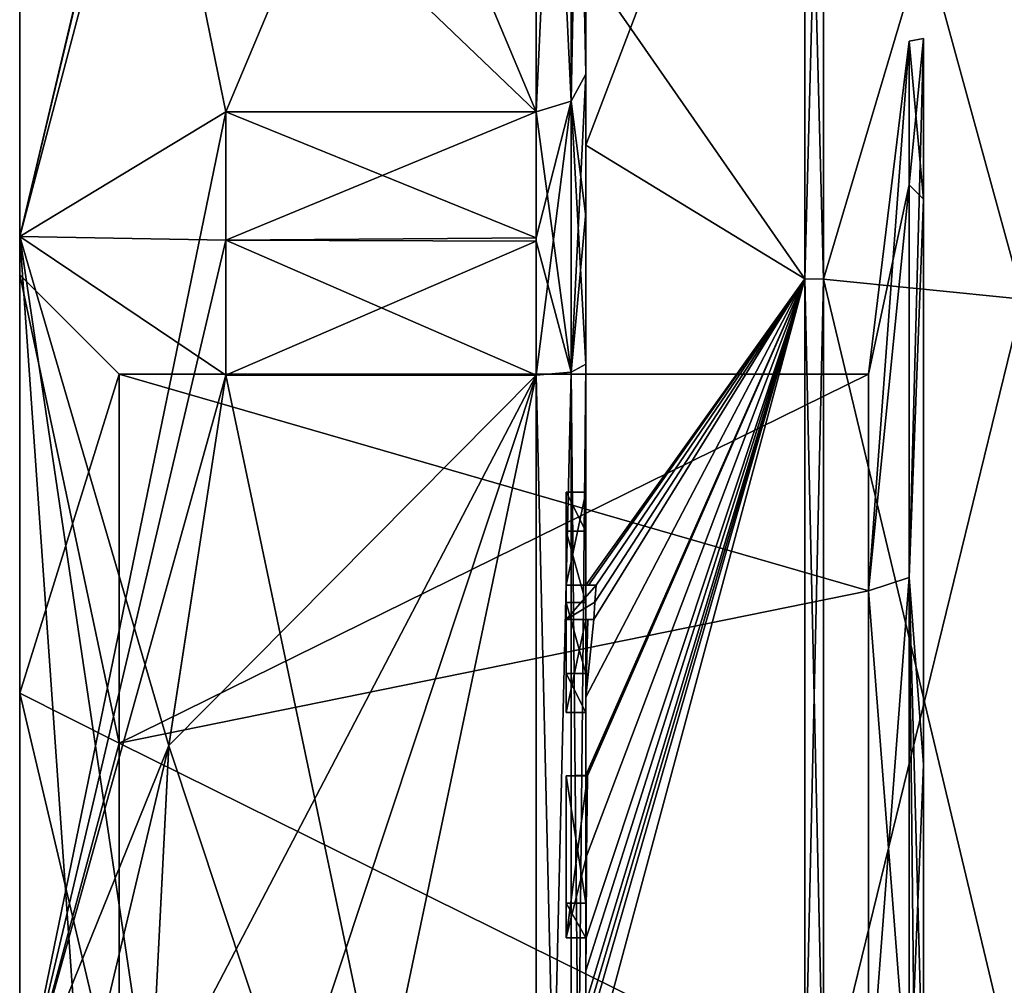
# Model space of a CAD drawing. Extents: x -23 to 700, y -1800 to 0.
# Tile 11 of 196: x -10 to 0, y -1771 to -1761. Entities that reach past the tile are written whole.
import ezdxf

# ---------------------------------------------------------------- set-up
doc = ezdxf.new("R2010")
doc.units = 0
doc.header["$LTSCALE"] = 21.316181
for name, color, linetype in [('1633', 7, 'CONTINUOUS'), ('1634', 7, 'CONTINUOUS'), ('1637', 7, 'CONTINUOUS'), ('1638', 7, 'CONTINUOUS'), ('1639', 7, 'CONTINUOUS'), ('1640', 7, 'CONTINUOUS'), ('1645', 7, 'CONTINUOUS'), ('1646', 7, 'CONTINUOUS'), ('1647', 7, 'CONTINUOUS'), ('1648', 7, 'CONTINUOUS'), ('1649', 7, 'CONTINUOUS'), ('1653', 7, 'CONTINUOUS'), ('1654', 7, 'CONTINUOUS'), ('1656', 7, 'CONTINUOUS'), ('1657', 7, 'CONTINUOUS'), ('1658', 7, 'CONTINUOUS'), ('1659', 7, 'CONTINUOUS'), ('1660', 7, 'CONTINUOUS'), ('1691', 7, 'CONTINUOUS'), ('1697', 7, 'CONTINUOUS'), ('1698', 7, 'CONTINUOUS'), ('1699', 7, 'CONTINUOUS'), ('1700', 7, 'CONTINUOUS'), ('1718', 7, 'CONTINUOUS'), ('1719', 7, 'CONTINUOUS'), ('1720', 7, 'CONTINUOUS'), ('1721', 7, 'CONTINUOUS'), ('1724', 7, 'CONTINUOUS'), ('1759', 7, 'CONTINUOUS'), ('1760', 7, 'CONTINUOUS'), ('1761', 7, 'CONTINUOUS'), ('1762', 7, 'CONTINUOUS'), ('1763', 7, 'CONTINUOUS'), ('1764', 7, 'CONTINUOUS'), ('1765', 7, 'CONTINUOUS'), ('1766', 7, 'CONTINUOUS'), ('1767', 7, 'CONTINUOUS'), ('1768', 7, 'CONTINUOUS'), ('1769', 7, 'CONTINUOUS'), ('1815', 7, 'CONTINUOUS'), ('1816', 7, 'CONTINUOUS'), ('1820', 7, 'CONTINUOUS'), ('1822', 7, 'CONTINUOUS')]:
    doc.layers.add(name, color=color, linetype=linetype)

msp = doc.modelspace()

# ---------------------------------------------------------------- linework, layer by layer
at = {"layer": '1633', "linetype": 'CONTINUOUS'}
for points in [[(-10.1, -1763.55), (-10.1, -1767.7629, 7.3107), (-10.1, -1759.5), (-10.1, -1763.55)], [(-10.1, -1763.1612, -8.8388), (-10.1, -1763.55), (-10.1, -1759.5), (-10.1, -1763.1612, -8.8388)], [(-10.1, -1759.5), (-10.1, -1767.7629, 7.3107), (-10.1, -1763.1612, 8.8388), (-10.1, -1759.5)], [(-10.1, -1767.764, -7.3114), (-10.1, -1763.55), (-10.1, -1763.1612, -8.8388), (-10.1, -1767.764, -7.3114)], [(-10.1, -1772.0007, -8.4499), (-10.1, -1767.764, -7.3114), (-10.1, -1763.1612, -8.8388), (-10.1, -1772.0007, -8.4499)], [(-10.1, -1772.0007, -8.4499), (-10.1, -1763.1612, -8.8388), (-10.1, -1780.8388, -8.8388), (-10.1, -1772.0007, -8.4499)], [(-10.1, -1767.7629, 7.3107), (-10.1, -1771.9993, 8.4499), (-10.1, -1763.1612, 8.8388), (-10.1, -1767.7629, 7.3107)], [(-10.1, -1763.1612, 8.8388), (-10.1, -1771.9993, 8.4499), (-10.1, -1780.8388, 8.8388), (-10.1, -1763.1612, 8.8388)], [(-10.1, -1763.1612, -8.8388), (-10.1, -1772, -12.5), (-10.1, -1780.8388, -8.8388), (-10.1, -1763.1612, -8.8388)], [(-10.1, -1772, 12.5), (-10.1, -1763.1612, 8.8388), (-10.1, -1780.8388, 8.8388), (-10.1, -1772, 12.5)]]:
    msp.add_3dface(points, dxfattribs=at)
at = {"layer": '1634', "linetype": 'CONTINUOUS'}
for points in [[(-8.0232, -1764.5597, -15.95), (-4.9, -1779.4403, -15.95), (-8.5978, -1768.2917, -15.95), (-8.0232, -1764.5597, -15.95)], [(-4.9, -1764.5597, -15.95), (-4.9, -1779.4403, -15.95), (-8.0232, -1764.5597, -15.95), (-4.9, -1764.5597, -15.95)], [(-8.5978, -1768.2917, -15.95), (-4.9, -1779.4403, -15.95), (-8.7857, -1772, -15.95), (-8.5978, -1768.2917, -15.95)]]:
    msp.add_3dface(points, dxfattribs=at)
at = {"layer": '1637', "linetype": 'CONTINUOUS'}
for points in [[(-8.5978, -1775.7083, 15.95), (-4.9, -1764.5597, 15.95), (-8.7857, -1772, 15.95), (-8.5978, -1775.7083, 15.95)], [(-8.7857, -1772, 15.95), (-4.9, -1764.5597, 15.95), (-8.5976, -1768.2903, 15.95), (-8.7857, -1772, 15.95)], [(-8.0232, -1779.4403, 15.95), (-4.9, -1764.5597, 15.95), (-8.5978, -1775.7083, 15.95), (-8.0232, -1779.4403, 15.95)], [(-8.5976, -1768.2903, 15.95), (-4.9, -1764.5597, 15.95), (-8.0232, -1764.5597, 15.95), (-8.5976, -1768.2903, 15.95)], [(-4.9, -1779.4403, 15.95), (-4.9, -1764.5597, 15.95), (-8.0232, -1779.4403, 15.95), (-4.9, -1779.4403, 15.95)]]:
    msp.add_3dface(points, dxfattribs=at)
at = {"layer": '1638', "linetype": 'CONTINUOUS'}
for points in [[(-8.0232, -1761.907, 14.4185), (-4.9, -1754.4668, 1.5315), (-8.7857, -1758.1869, 7.975), (-8.0232, -1761.907, 14.4185)], [(-4.9, -1761.907, 14.4185), (-4.9, -1754.4668, 1.5315), (-8.0232, -1761.907, 14.4185), (-4.9, -1761.907, 14.4185)]]:
    msp.add_3dface(points, dxfattribs=at)
at = {"layer": '1639', "linetype": 'CONTINUOUS'}
for points in [[(-8.0232, -1754.4668, -1.5315), (-4.9, -1761.907, -14.4185), (-8.7857, -1758.1869, -7.975), (-8.0232, -1754.4668, -1.5315)], [(-4.9, -1754.4668, -1.5315), (-4.9, -1761.907, -14.4185), (-8.0232, -1754.4668, -1.5315), (-4.9, -1754.4668, -1.5315)], [(-8.7857, -1758.1869, -7.975), (-4.9, -1761.907, -14.4185), (-8.0232, -1761.907, -14.4185), (-8.7857, -1758.1869, -7.975)]]:
    msp.add_3dface(points, dxfattribs=at)
at = {"layer": '1640', "linetype": 'CONTINUOUS'}
for points in [[(-4.4, -1761.529, 14.7638), (-4.4, -1757.915, 8.6041), (-4.4, -1753.9787, 1.6862), (-4.4, -1761.529, 14.7638)], [(-4.4, -1753.9787, -1.6862), (-4.4, -1755.2106, -9.9179), (-4.4, -1761.529, -14.7638), (-4.4, -1753.9787, -1.6862)], [(-4.4, -1755.2106, -9.9179), (-4.4, -1762.2415, -16.8826), (-4.4, -1761.529, -14.7638), (-4.4, -1755.2106, -9.9179)], [(-4.4, -1758.2106, 9.116), (-4.4, -1757.915, 8.6041), (-4.4, -1761.529, 14.7638), (-4.4, -1758.2106, 9.116)], [(-4.4, -1760.4145, 15.6852), (-4.4, -1758.2106, 9.116), (-4.4, -1761.529, 14.7638), (-4.4, -1760.4145, 15.6852)], [(-4.4, -1766.674, 18.7586), (-4.4, -1760.4145, 15.6852), (-4.4, -1766.674, 18.2158), (-4.4, -1766.674, 18.7586)], [(-4.4, -1766.674, 18.2158), (-4.4, -1760.4145, 15.6852), (-4.4, -1764.4497, 16.45), (-4.4, -1766.674, 18.2158)], [(-4.4, -1764.4497, 16.45), (-4.4, -1760.4145, 15.6852), (-4.4, -1762.9608, 15.6813), (-4.4, -1764.4497, 16.45)], [(-4.4, -1762.9608, 15.6813), (-4.4, -1760.4145, 15.6852), (-4.4, -1761.529, 14.7638), (-4.4, -1762.9608, 15.6813)], [(-4.4, -1761.529, -14.7638), (-4.4, -1762.2415, -16.8826), (-4.4, -1762.9214, -15.6584), (-4.4, -1761.529, -14.7638)], [(-4.4, -1762.2415, -16.8826), (-4.4, -1771.7791, -19.4994), (-4.4, -1764.4497, -16.45), (-4.4, -1762.2415, -16.8826)], [(-4.4, -1762.9214, -15.6584), (-4.4, -1762.2415, -16.8826), (-4.4, -1764.4497, -16.45), (-4.4, -1762.9214, -15.6584)], [(-4.4, -1765.7364, 16.5), (-4.4, -1766.674, 18.2158), (-4.4, -1764.4497, 16.45), (-4.4, -1765.7364, 16.5)], [(-4.4, -1779.5503, 16.45), (-4.4, -1765.7364, 16.5), (-4.4, -1764.4497, 16.45), (-4.4, -1779.5503, 16.45)], [(-4.4, -1770.85, -16.5), (-4.4, -1773.0506, -16.5), (-4.4, -1764.4497, -16.45), (-4.4, -1770.85, -16.5)], [(-4.4, -1764.4497, -16.45), (-4.4, -1773.0506, -16.5), (-4.4, -1779.5503, -16.45), (-4.4, -1764.4497, -16.45)], [(-4.4, -1770.85, -16.7828), (-4.4, -1770.85, -16.5), (-4.4, -1764.4497, -16.45), (-4.4, -1770.85, -16.7828)], [(-4.4, -1771.7791, -19.4994), (-4.4, -1770.85, -16.7828), (-4.4, -1764.4497, -16.45), (-4.4, -1771.7791, -19.4994)], [(-4.4, -1766.1297, 16.5), (-4.4, -1765.7364, 16.5), (-4.4, -1779.5503, 16.45), (-4.4, -1766.1297, 16.5)], [(-4.4, -1766.8483, 17.8501), (-4.4, -1766.1297, 16.5), (-4.4, -1767.5648, 16.5), (-4.4, -1766.8483, 17.8501)], [(-4.4, -1767.5648, 16.5), (-4.4, -1766.1297, 16.5), (-4.4, -1779.5503, 16.45), (-4.4, -1767.5648, 16.5)], [(-4.4, -1767.0206, 18.2158), (-4.4, -1767.9582, 16.5), (-4.4, -1767.0206, 18.8535), (-4.4, -1767.0206, 18.2158)], [(-4.4, -1767.0206, 18.8535), (-4.4, -1767.9582, 16.5), (-4.4, -1767.8037, 19.0431), (-4.4, -1767.0206, 18.8535)], [(-4.4, -1767.9582, 16.5), (-4.4, -1767.5648, 16.5), (-4.4, -1779.5503, 16.45), (-4.4, -1767.9582, 16.5)], [(-4.4, -1767.8037, 19.0431), (-4.4, -1767.9582, 16.5), (-4.4, -1768.5874, 19.1964), (-4.4, -1767.8037, 19.0431)], [(-4.4, -1768.5874, 19.1964), (-4.4, -1767.9582, 16.5), (-4.4, -1769.8781, 16.5), (-4.4, -1768.5874, 19.1964)], [(-4.4, -1769.8781, 16.5), (-4.4, -1767.9582, 16.5), (-4.4, -1779.5503, 16.45), (-4.4, -1769.8781, 16.5)], [(-4.4, -1769.8781, 19.196), (-4.4, -1768.5874, 19.1964), (-4.4, -1769.8781, 16.5), (-4.4, -1769.8781, 19.196)], [(-4.4, -1770.2268, 16.5), (-4.4, -1769.8781, 16.5), (-4.4, -1779.5503, 16.45), (-4.4, -1770.2268, 16.5)], [(-4.4, -1770.2268, 19.4192), (-4.4, -1770.2268, 16.5), (-4.4, -1771.8639, 16.5), (-4.4, -1770.2268, 19.4192)], [(-4.4, -1771.8639, 16.5), (-4.4, -1770.2268, 16.5), (-4.4, -1779.5503, 16.45), (-4.4, -1771.8639, 16.5)], [(-4.4, -1770.5602, 19.4468), (-4.4, -1770.2268, 19.4192), (-4.4, -1771.8639, 16.5), (-4.4, -1770.5602, 19.4468)], [(-4.4, -1770.894, 19.4686), (-4.4, -1770.5602, 19.4468), (-4.4, -1771.8639, 16.5), (-4.4, -1770.894, 19.4686)]]:
    msp.add_3dface(points, dxfattribs=at)
at = {"layer": '1645', "linetype": 'CONTINUOUS'}
for points in [[(-4.4, -1762.2415, -16.8826), (-4.4, -1755.2106, -9.9179), (-2.1949, -1756.456, -15.544), (-4.4, -1762.2415, -16.8826)], [(-2.1949, -1763.5876, -20.3092), (-4.4, -1762.2415, -16.8826), (-2.1949, -1756.456, -15.544), (-2.1949, -1763.5876, -20.3092)], [(-4.4, -1771.7791, -19.4994), (-4.4, -1762.2415, -16.8826), (-2.1949, -1763.5876, -20.3092), (-4.4, -1771.7791, -19.4994)], [(-2.1949, -1772, -21.9825), (-4.4, -1771.7791, -19.4994), (-2.1949, -1763.5876, -20.3092), (-2.1949, -1772, -21.9825)]]:
    msp.add_3dface(points, dxfattribs=at)
at = {"layer": '1646', "linetype": 'CONTINUOUS'}
for points in [[(-2.1949, -1756.456, 15.544), (-4.4, -1760.4145, 15.6852), (-2.1949, -1763.5876, 20.3092), (-2.1949, -1756.456, 15.544)], [(-4.4, -1760.4145, 15.6852), (-4.4, -1766.674, 18.7586), (-2.1949, -1763.5876, 20.3092), (-4.4, -1760.4145, 15.6852)], [(-2.1949, -1763.5876, 20.3092), (-4.4, -1766.674, 18.7586), (-4.3737, -1766.674, 19.1341), (-2.1949, -1763.5876, 20.3092)], [(-4.4, -1767.8037, 19.0431), (-4.4, -1768.5874, 19.1964), (-2.1949, -1763.5876, 20.3092), (-4.4, -1767.8037, 19.0431)], [(-4.4, -1767.8037, 19.0431), (-2.1949, -1763.5876, 20.3092), (-4.3204, -1767.0206, 19.5), (-4.4, -1767.8037, 19.0431)], [(-2.1949, -1763.5876, 20.3092), (-4.4, -1768.5874, 19.1964), (-4.3957, -1768.5939, 19.3494), (-2.1949, -1763.5876, 20.3092)], [(-2.1949, -1763.5876, 20.3092), (-4.4, -1770.5602, 19.4468), (-4.3998, -1770.8838, 19.5), (-2.1949, -1763.5876, 20.3092)], [(-4.4, -1770.5602, 19.4468), (-2.1949, -1763.5876, 20.3092), (-4.3987, -1770.2268, 19.5), (-4.4, -1770.5602, 19.4468)], [(-2.1949, -1772, 21.9825), (-2.1949, -1763.5876, 20.3092), (-4.4, -1771.2495, 19.5), (-2.1949, -1772, 21.9825)], [(-4.4, -1771.2495, 19.5), (-2.1949, -1763.5876, 20.3092), (-4.3999, -1771.0666, 19.5), (-4.4, -1771.2495, 19.5)], [(-4.3999, -1771.0666, 19.5), (-2.1949, -1763.5876, 20.3092), (-4.3998, -1770.8838, 19.5), (-4.3999, -1771.0666, 19.5)], [(-4.3987, -1770.2268, 19.5), (-2.1949, -1763.5876, 20.3092), (-4.3941, -1769.4044, 19.5), (-4.3987, -1770.2268, 19.5)], [(-4.3825, -1768.5939, 19.5), (-2.1949, -1763.5876, 20.3092), (-4.3957, -1768.5939, 19.3494), (-4.3825, -1768.5939, 19.5)], [(-4.3941, -1769.4044, 19.5), (-2.1949, -1763.5876, 20.3092), (-4.3825, -1768.5939, 19.5), (-4.3941, -1769.4044, 19.5)], [(-4.2958, -1766.674, 19.5), (-2.1949, -1763.5876, 20.3092), (-4.3737, -1766.674, 19.1341), (-4.2958, -1766.674, 19.5)], [(-4.3204, -1767.0206, 19.5), (-2.1949, -1763.5876, 20.3092), (-4.3087, -1766.8463, 19.5), (-4.3204, -1767.0206, 19.5)], [(-4.3087, -1766.8463, 19.5), (-2.1949, -1763.5876, 20.3092), (-4.2958, -1766.674, 19.5), (-4.3087, -1766.8463, 19.5)], [(-4.4, -1767.0206, 18.8535), (-4.4, -1767.8037, 19.0431), (-4.38, -1767.0206, 19.18), (-4.4, -1767.0206, 18.8535)], [(-4.38, -1767.0206, 19.18), (-4.4, -1767.8037, 19.0431), (-4.3204, -1767.0206, 19.5), (-4.38, -1767.0206, 19.18)], [(-4.4, -1770.2268, 19.4192), (-4.4, -1770.5602, 19.4468), (-4.3997, -1770.2268, 19.4596), (-4.4, -1770.2268, 19.4192)], [(-4.3997, -1770.2268, 19.4596), (-4.4, -1770.5602, 19.4468), (-4.3987, -1770.2268, 19.5), (-4.3997, -1770.2268, 19.4596)], [(-4.4, -1770.5602, 19.4468), (-4.4, -1770.894, 19.4686), (-4.3999, -1770.8889, 19.4843), (-4.4, -1770.5602, 19.4468)], [(-4.3998, -1770.8838, 19.5), (-4.4, -1770.5602, 19.4468), (-4.3999, -1770.8889, 19.4843), (-4.3998, -1770.8838, 19.5)]]:
    msp.add_3dface(points, dxfattribs=at)
at = {"layer": '1647', "linetype": 'CONTINUOUS'}
for points in [[(-2.0094, -1763.5925, 20.2974), (0, -1756.8374, 15.1637), (-2.0094, -1756.465, 15.535), (-2.0094, -1763.5925, 20.2974)], [(0, -1763.7942, 19.8117), (0, -1756.8374, 15.1637), (-2.0094, -1763.5925, 20.2974), (0, -1763.7942, 19.8117)], [(-2.0094, -1772, 21.9698), (0, -1763.7942, 19.8117), (-2.0094, -1763.5925, 20.2974), (-2.0094, -1772, 21.9698)], [(0, -1772, 21.4438), (0, -1763.7942, 19.8117), (-2.0094, -1772, 21.9698), (0, -1772, 21.4438)]]:
    msp.add_3dface(points, dxfattribs=at)
at = {"layer": '1648', "linetype": 'CONTINUOUS'}
for points in [[(0, -1756.8374, -15.1637), (0, -1763.7942, -19.8117), (-2.0094, -1756.465, -15.535), (0, -1756.8374, -15.1637)], [(-2.0094, -1756.465, -15.535), (0, -1763.7942, -19.8117), (-2.0094, -1763.5925, -20.2974), (-2.0094, -1756.465, -15.535)], [(0, -1763.7942, -19.8117), (0, -1772, -21.4438), (-2.0094, -1763.5925, -20.2974), (0, -1763.7942, -19.8117)], [(-2.0094, -1763.5925, -20.2974), (0, -1772, -21.4438), (-2.0094, -1772, -21.9698), (-2.0094, -1763.5925, -20.2974)]]:
    msp.add_3dface(points, dxfattribs=at)
at = {"layer": '1649', "linetype": 'CONTINUOUS'}
for points in [[(-1.5562, -1764.55), (-1.5562, -1766.7321, -5.2679), (-1.1443, -1761.1953, 0), (-1.5562, -1764.55)], [(-1.1443, -1762.6429, 5.4023), (-1.5562, -1764.55), (-1.1443, -1761.1953, 0), (-1.1443, -1762.6429, 5.4023)], [(-1.1443, -1761.1953, 0), (-1.5562, -1766.7321, -5.2679), (-1.1443, -1762.6429, -5.4023), (-1.1443, -1761.1953, 0)], [(-1.5562, -1766.7321, 5.2679), (-1.5562, -1764.55), (-1.1443, -1762.6429, 5.4023), (-1.5562, -1766.7321, 5.2679)], [(-1.1443, -1762.6429, -5.4023), (-1.5562, -1766.7321, -5.2679), (-1.1443, -1766.5977, -9.3571), (-1.1443, -1762.6429, -5.4023)], [(-1.1443, -1766.5977, 9.3571), (-1.5562, -1766.7321, 5.2679), (-1.1443, -1762.6429, 5.4023), (-1.1443, -1766.5977, 9.3571)], [(-1.5562, -1766.7321, -5.2679), (-1.5562, -1772, -7.45), (-1.1443, -1766.5977, -9.3571), (-1.5562, -1766.7321, -5.2679)], [(-1.5562, -1772, -7.45), (-1.1443, -1772, -10.8047), (-1.1443, -1766.5977, -9.3571), (-1.5562, -1772, -7.45)], [(-1.1443, -1772, 10.8047), (-1.5562, -1766.7321, 5.2679), (-1.1443, -1766.5977, 9.3571), (-1.1443, -1772, 10.8047)], [(-1.5562, -1772, 7.45), (-1.5562, -1766.7321, 5.2679), (-1.1443, -1772, 10.8047), (-1.5562, -1772, 7.45)]]:
    msp.add_3dface(points, dxfattribs=at)
at = {"layer": '1653', "linetype": 'CONTINUOUS'}
for points in [[(-2.1949, -1763.5876, -20.3092), (-2.1949, -1756.456, -15.544), (-2.0094, -1763.5925, -20.2974), (-2.1949, -1763.5876, -20.3092)], [(-2.1949, -1756.456, -15.544), (-2.0094, -1756.465, -15.535), (-2.0094, -1763.5925, -20.2974), (-2.1949, -1756.456, -15.544)], [(-2.1949, -1772, -21.9825), (-2.1949, -1763.5876, -20.3092), (-2.0094, -1772, -21.9698), (-2.1949, -1772, -21.9825)], [(-2.1949, -1763.5876, -20.3092), (-2.0094, -1763.5925, -20.2974), (-2.0094, -1772, -21.9698), (-2.1949, -1763.5876, -20.3092)]]:
    msp.add_3dface(points, dxfattribs=at)
at = {"layer": '1654', "linetype": 'CONTINUOUS'}
for points in [[(-2.1949, -1756.456, 15.544), (-2.1949, -1763.5876, 20.3092), (-2.0094, -1756.465, 15.535), (-2.1949, -1756.456, 15.544)], [(-2.1949, -1763.5876, 20.3092), (-2.0094, -1763.5925, 20.2974), (-2.0094, -1756.465, 15.535), (-2.1949, -1763.5876, 20.3092)], [(-2.1949, -1763.5876, 20.3092), (-2.1949, -1772, 21.9825), (-2.0094, -1763.5925, 20.2974), (-2.1949, -1763.5876, 20.3092)], [(-2.1949, -1772, 21.9825), (-2.0094, -1772, 21.9698), (-2.0094, -1763.5925, 20.2974), (-2.1949, -1772, 21.9825)]]:
    msp.add_3dface(points, dxfattribs=at)
at = {"layer": '1656', "linetype": 'CONTINUOUS'}
for points in [[(-10.1, -1759.5), (-10.1, -1763.1612, 8.8388), (-8.0232, -1754.4), (-10.1, -1759.5)], [(-10.1, -1763.1612, 8.8388), (-8.0232, -1754.4668, 1.5315), (-8.0232, -1754.4), (-10.1, -1763.1612, 8.8388)], [(-10.1, -1763.1612, 8.8388), (-8.7857, -1758.1869, 7.975), (-8.0232, -1754.4668, 1.5315), (-10.1, -1763.1612, 8.8388)], [(-10.1, -1763.1612, -8.8388), (-10.1, -1759.5), (-8.7857, -1758.1869, -7.975), (-10.1, -1763.1612, -8.8388)], [(-10.1, -1763.1612, -8.8388), (-8.7857, -1758.1869, -7.975), (-8.0232, -1761.907, -14.4185), (-10.1, -1763.1612, -8.8388)], [(-10.1, -1763.1612, 8.8388), (-8.0232, -1761.907, 14.4185), (-8.7857, -1758.1869, 7.975), (-10.1, -1763.1612, 8.8388)], [(-10.1, -1763.1612, -8.8388), (-8.0232, -1761.907, -14.4185), (-8.0232, -1763.2, -15.242), (-10.1, -1763.1612, -8.8388)], [(-10.1, -1763.1612, 8.8388), (-10.1, -1772, 12.5), (-8.0232, -1761.907, 14.4185), (-10.1, -1763.1612, 8.8388)], [(-8.0232, -1761.907, 14.4185), (-10.1, -1772, 12.5), (-8.0232, -1763.2, 15.242), (-8.0232, -1761.907, 14.4185)], [(-10.1, -1772, -12.5), (-10.1, -1763.1612, -8.8388), (-9.4827, -1772, -14.2402), (-10.1, -1772, -12.5)], [(-10.1, -1763.1612, -8.8388), (-8.0232, -1764.5597, -15.95), (-8.5978, -1768.2917, -15.95), (-10.1, -1763.1612, -8.8388)], [(-8.0232, -1764.5597, -15.95), (-10.1, -1763.1612, -8.8388), (-8.0232, -1763.2, -15.242), (-8.0232, -1764.5597, -15.95)], [(-10.1, -1763.1612, -8.8388), (-8.5978, -1768.2917, -15.95), (-8.7857, -1772, -15.95), (-10.1, -1763.1612, -8.8388)], [(-10.1, -1763.1612, -8.8388), (-8.7857, -1772, -15.95), (-9.4827, -1772, -14.2402), (-10.1, -1763.1612, -8.8388)], [(-10.1, -1772, 12.5), (-8.0232, -1764.5597, 15.95), (-8.0232, -1763.2, 15.242), (-10.1, -1772, 12.5)], [(-10.1, -1772, 12.5), (-8.5976, -1768.2903, 15.95), (-8.0232, -1764.5597, 15.95), (-10.1, -1772, 12.5)], [(-8.5976, -1768.2903, 15.95), (-10.1, -1772, 12.5), (-9.4827, -1772, 14.2402), (-8.5976, -1768.2903, 15.95)], [(-8.7857, -1772, 15.95), (-8.5976, -1768.2903, 15.95), (-9.4827, -1772, 14.2402), (-8.7857, -1772, 15.95)]]:
    msp.add_3dface(points, dxfattribs=at)
at = {"layer": '1657', "linetype": 'CONTINUOUS'}
for points in [[(-9.1, -1764.55), (-9.1, -1768.2663, -6.4468), (-1.5562, -1764.55), (-9.1, -1764.55)], [(-1.5562, -1764.55), (-9.1, -1768.2663, -6.4468), (-1.5562, -1766.7321, -5.2679), (-1.5562, -1764.55)], [(-9.1, -1768.2663, -6.4468), (-1.5562, -1772, -7.45), (-1.5562, -1766.7321, -5.2679), (-9.1, -1768.2663, -6.4468)], [(-9.1, -1772.0008, -7.45), (-1.5562, -1772, -7.45), (-9.1, -1768.2663, -6.4468), (-9.1, -1772.0008, -7.45)]]:
    msp.add_3dface(points, dxfattribs=at)
at = {"layer": '1658', "linetype": 'CONTINUOUS'}
for points in [[(-9.1, -1764.55), (-1.5562, -1764.55), (-1.5562, -1766.7321, 5.2679), (-9.1, -1764.55)], [(-9.1, -1768.2648, 6.446), (-9.1, -1764.55), (-1.5562, -1766.7321, 5.2679), (-9.1, -1768.2648, 6.446)], [(-1.5562, -1772, 7.45), (-9.1, -1768.2648, 6.446), (-1.5562, -1766.7321, 5.2679), (-1.5562, -1772, 7.45)], [(-9.1, -1771.9992, 7.45), (-9.1, -1768.2648, 6.446), (-1.5562, -1772, 7.45), (-9.1, -1771.9992, 7.45)]]:
    msp.add_3dface(points, dxfattribs=at)
at = {"layer": '1659', "linetype": 'CONTINUOUS'}
for points in [[(-10.1, -1763.55), (-10.1, -1767.764, -7.3114), (-9.1, -1764.55), (-10.1, -1763.55)], [(-10.1, -1767.764, -7.3114), (-9.1, -1768.2663, -6.4468), (-9.1, -1764.55), (-10.1, -1767.764, -7.3114)], [(-10.1, -1767.764, -7.3114), (-10.1, -1772.0007, -8.4499), (-9.1, -1768.2663, -6.4468), (-10.1, -1767.764, -7.3114)], [(-10.1, -1772.0007, -8.4499), (-9.1, -1772.0008, -7.45), (-9.1, -1768.2663, -6.4468), (-10.1, -1772.0007, -8.4499)]]:
    msp.add_3dface(points, dxfattribs=at)
at = {"layer": '1660', "linetype": 'CONTINUOUS'}
for points in [[(-10.1, -1767.7629, 7.3107), (-10.1, -1763.55), (-9.1, -1768.2648, 6.446), (-10.1, -1767.7629, 7.3107)], [(-10.1, -1763.55), (-9.1, -1764.55), (-9.1, -1768.2648, 6.446), (-10.1, -1763.55)], [(-10.1, -1771.9993, 8.4499), (-10.1, -1767.7629, 7.3107), (-9.1, -1771.9992, 7.45), (-10.1, -1771.9993, 8.4499)], [(-10.1, -1767.7629, 7.3107), (-9.1, -1768.2648, 6.446), (-9.1, -1771.9992, 7.45), (-10.1, -1767.7629, 7.3107)]]:
    msp.add_3dface(points, dxfattribs=at)
at = {"layer": '1691', "linetype": 'CONTINUOUS'}
for points in [[(-4.6, -1765.7364, 16.5), (-4.6, -1766.1297, 16.5), (-4.6, -1766.674, 18.2158), (-4.6, -1765.7364, 16.5)], [(-4.6, -1766.674, 18.2158), (-4.6, -1766.1297, 16.5), (-4.6, -1766.8483, 17.8501), (-4.6, -1766.674, 18.2158)], [(-4.6, -1766.674, 19.5), (-4.6, -1766.674, 18.2158), (-4.6, -1766.8483, 17.8501), (-4.6, -1766.674, 19.5)], [(-4.6, -1767.0206, 19.5), (-4.6, -1766.674, 19.5), (-4.6, -1767.0206, 18.2158), (-4.6, -1767.0206, 19.5)], [(-4.6, -1767.0206, 18.2158), (-4.6, -1766.674, 19.5), (-4.6, -1766.8483, 17.8501), (-4.6, -1767.0206, 18.2158)], [(-4.6, -1767.5648, 16.5), (-4.6, -1767.0206, 18.2158), (-4.6, -1766.8483, 17.8501), (-4.6, -1767.5648, 16.5)], [(-4.6, -1767.9582, 16.5), (-4.6, -1767.0206, 18.2158), (-4.6, -1767.5648, 16.5), (-4.6, -1767.9582, 16.5)], [(-4.6, -1768.5939, 19.5), (-4.6, -1768.5939, 19.196), (-4.6, -1769.8781, 19.196), (-4.6, -1768.5939, 19.5)], [(-4.6, -1770.2268, 19.5), (-4.6, -1768.5939, 19.5), (-4.6, -1769.8781, 19.196), (-4.6, -1770.2268, 19.5)], [(-4.6, -1770.2268, 16.5), (-4.6, -1770.2268, 19.5), (-4.6, -1769.8781, 19.196), (-4.6, -1770.2268, 16.5)], [(-4.6, -1769.8781, 16.5), (-4.6, -1770.2268, 16.5), (-4.6, -1769.8781, 19.196), (-4.6, -1769.8781, 16.5)]]:
    msp.add_3dface(points, dxfattribs=at)
at = {"layer": '1697', "linetype": 'CONTINUOUS'}
for points in [[(-4.4, -1768.5874, 19.1964), (-4.4, -1769.8781, 19.196), (-4.6, -1768.5939, 19.196), (-4.4, -1768.5874, 19.1964)], [(-4.6, -1768.5939, 19.196), (-4.4, -1769.8781, 19.196), (-4.6, -1769.8781, 19.196), (-4.6, -1768.5939, 19.196)]]:
    msp.add_3dface(points, dxfattribs=at)
at = {"layer": '1698', "linetype": 'CONTINUOUS'}
for points in [[(-4.3957, -1768.5939, 19.3494), (-4.4, -1768.5874, 19.1964), (-4.6, -1768.5939, 19.5), (-4.3957, -1768.5939, 19.3494)], [(-4.4, -1768.5874, 19.1964), (-4.6, -1768.5939, 19.196), (-4.6, -1768.5939, 19.5), (-4.4, -1768.5874, 19.1964)], [(-4.3825, -1768.5939, 19.5), (-4.3957, -1768.5939, 19.3494), (-4.6, -1768.5939, 19.5), (-4.3825, -1768.5939, 19.5)]]:
    msp.add_3dface(points, dxfattribs=at)
at = {"layer": '1699', "linetype": 'CONTINUOUS'}
for points in [[(-4.4, -1766.1297, 16.5), (-4.4, -1766.8483, 17.8501), (-4.6, -1766.1297, 16.5), (-4.4, -1766.1297, 16.5)], [(-4.6, -1766.1297, 16.5), (-4.4, -1766.8483, 17.8501), (-4.6, -1766.8483, 17.8501), (-4.6, -1766.1297, 16.5)]]:
    msp.add_3dface(points, dxfattribs=at)
at = {"layer": '1700', "linetype": 'CONTINUOUS'}
for points in [[(-4.4, -1765.7364, 16.5), (-4.4, -1766.1297, 16.5), (-4.6, -1765.7364, 16.5), (-4.4, -1765.7364, 16.5)], [(-4.4, -1766.1297, 16.5), (-4.6, -1766.1297, 16.5), (-4.6, -1765.7364, 16.5), (-4.4, -1766.1297, 16.5)]]:
    msp.add_3dface(points, dxfattribs=at)
at = {"layer": '1718', "linetype": 'CONTINUOUS'}
for points in [[(-4.549, -1764.5279, 16.094), (-4.9, -1764.5597, 15.95), (-4.549, -1779.4721, 16.094), (-4.549, -1764.5279, 16.094)], [(-4.4, -1779.5503, 16.45), (-4.4, -1764.4497, 16.45), (-4.549, -1764.5279, 16.094), (-4.4, -1779.5503, 16.45)], [(-4.4, -1779.5503, 16.45), (-4.549, -1764.5279, 16.094), (-4.549, -1779.4721, 16.094), (-4.4, -1779.5503, 16.45)], [(-4.9, -1764.5597, 15.95), (-4.9, -1779.4403, 15.95), (-4.549, -1779.4721, 16.094), (-4.9, -1764.5597, 15.95)]]:
    msp.add_3dface(points, dxfattribs=at)
at = {"layer": '1719', "linetype": 'CONTINUOUS'}
for points in [[(-4.4, -1761.529, 14.7638), (-4.4, -1753.9787, 1.6862), (-4.549, -1754.3262, 1.5759), (-4.4, -1761.529, 14.7638)], [(-4.549, -1754.3262, 1.5759), (-4.9, -1754.4668, 1.5315), (-4.549, -1761.7983, 14.518), (-4.549, -1754.3262, 1.5759)], [(-4.4, -1761.529, 14.7638), (-4.549, -1754.3262, 1.5759), (-4.549, -1761.7983, 14.518), (-4.4, -1761.529, 14.7638)], [(-4.9, -1754.4668, 1.5315), (-4.9, -1761.907, 14.4185), (-4.549, -1761.7983, 14.518), (-4.9, -1754.4668, 1.5315)]]:
    msp.add_3dface(points, dxfattribs=at)
at = {"layer": '1720', "linetype": 'CONTINUOUS'}
for points in [[(-4.4, -1753.9787, -1.6862), (-4.4, -1761.529, -14.7638), (-4.549, -1761.7983, -14.518), (-4.4, -1753.9787, -1.6862)], [(-4.4, -1753.9787, -1.6862), (-4.549, -1761.7983, -14.518), (-4.549, -1754.3262, -1.5759), (-4.4, -1753.9787, -1.6862)], [(-4.9, -1761.907, -14.4185), (-4.9, -1754.4668, -1.5315), (-4.549, -1754.3262, -1.5759), (-4.9, -1761.907, -14.4185)], [(-4.549, -1761.7983, -14.518), (-4.9, -1761.907, -14.4185), (-4.549, -1754.3262, -1.5759), (-4.549, -1761.7983, -14.518)]]:
    msp.add_3dface(points, dxfattribs=at)
at = {"layer": '1721', "linetype": 'CONTINUOUS'}
for points in [[(-4.9, -1779.4403, -15.95), (-4.9, -1764.5597, -15.95), (-4.549, -1764.5279, -16.094), (-4.9, -1779.4403, -15.95)], [(-4.549, -1779.4721, -16.094), (-4.9, -1779.4403, -15.95), (-4.549, -1764.5279, -16.094), (-4.549, -1779.4721, -16.094)], [(-4.4, -1764.4497, -16.45), (-4.4, -1779.5503, -16.45), (-4.549, -1779.4721, -16.094), (-4.4, -1764.4497, -16.45)], [(-4.4, -1764.4497, -16.45), (-4.549, -1779.4721, -16.094), (-4.549, -1764.5279, -16.094), (-4.4, -1764.4497, -16.45)]]:
    msp.add_3dface(points, dxfattribs=at)
at = {"layer": '1724', "linetype": 'CONTINUOUS'}
for points in [[(-1.1443, -1761.1953, 0), (-1.1443, -1762.6429, -5.4023), (-1, -1761.1699, -3.5193), (-1.1443, -1761.1953, 0)], [(-1, -1762.7868, 6.6928), (-1.1443, -1761.1953, 0), (-1, -1761.1699, -3.5193), (-1, -1762.7868, 6.6928)], [(-1.1443, -1762.6429, -5.4023), (-1.1443, -1766.5977, -9.3571), (-1, -1761.1699, -3.5193), (-1.1443, -1762.6429, -5.4023)], [(-1, -1761.1699, -3.5193), (-1.1443, -1766.5977, -9.3571), (-1, -1768.4807, -10.8301), (-1, -1761.1699, -3.5193)], [(-1.1443, -1762.6429, 5.4023), (-1.1443, -1761.1953, 0), (-1, -1762.7868, 6.6928), (-1.1443, -1762.6429, 5.4023)], [(-1.1443, -1766.5977, 9.3571), (-1.1443, -1762.6429, 5.4023), (-1, -1762.7868, 6.6928), (-1.1443, -1766.5977, 9.3571)], [(-1, -1772, 11.3877), (-1.1443, -1766.5977, 9.3571), (-1, -1762.7868, 6.6928), (-1, -1772, 11.3877)], [(-1.1443, -1766.5977, -9.3571), (-1.1443, -1772, -10.8047), (-1, -1768.4807, -10.8301), (-1.1443, -1766.5977, -9.3571)], [(-1.1443, -1772, 10.8047), (-1.1443, -1766.5977, 9.3571), (-1.0897, -1772, 11.1005), (-1.1443, -1772, 10.8047)], [(-1.1443, -1766.5977, 9.3571), (-1, -1772, 11.3877), (-1.0897, -1772, 11.1005), (-1.1443, -1766.5977, 9.3571)], [(-1, -1768.4807, -10.8301), (-1.1443, -1772, -10.8047), (-1, -1778.6928, -9.2132), (-1, -1768.4807, -10.8301)]]:
    msp.add_3dface(points, dxfattribs=at)
at = {"layer": '1759', "linetype": 'CONTINUOUS'}
for points in [[(-4.4, -1769.8781, 19.196), (-4.4, -1769.8781, 16.5), (-4.6, -1769.8781, 19.196), (-4.4, -1769.8781, 19.196)], [(-4.4, -1769.8781, 16.5), (-4.6, -1769.8781, 16.5), (-4.6, -1769.8781, 19.196), (-4.4, -1769.8781, 16.5)]]:
    msp.add_3dface(points, dxfattribs=at)
at = {"layer": '1760', "linetype": 'CONTINUOUS'}
for points in [[(-4.4, -1769.8781, 16.5), (-4.4, -1770.2268, 16.5), (-4.6, -1769.8781, 16.5), (-4.4, -1769.8781, 16.5)], [(-4.4, -1770.2268, 16.5), (-4.6, -1770.2268, 16.5), (-4.6, -1769.8781, 16.5), (-4.4, -1770.2268, 16.5)]]:
    msp.add_3dface(points, dxfattribs=at)
at = {"layer": '1761', "linetype": 'CONTINUOUS'}
for points in [[(-4.4, -1770.2268, 16.5), (-4.4, -1770.2268, 19.4192), (-4.6, -1770.2268, 16.5), (-4.4, -1770.2268, 16.5)], [(-4.4, -1770.2268, 19.4192), (-4.3997, -1770.2268, 19.4596), (-4.6, -1770.2268, 16.5), (-4.4, -1770.2268, 19.4192)], [(-4.3997, -1770.2268, 19.4596), (-4.3987, -1770.2268, 19.5), (-4.6, -1770.2268, 16.5), (-4.3997, -1770.2268, 19.4596)], [(-4.3987, -1770.2268, 19.5), (-4.6, -1770.2268, 19.5), (-4.6, -1770.2268, 16.5), (-4.3987, -1770.2268, 19.5)]]:
    msp.add_3dface(points, dxfattribs=at)
at = {"layer": '1762', "linetype": 'CONTINUOUS'}
for points in [[(-4.3941, -1769.4044, 19.5), (-4.3825, -1768.5939, 19.5), (-4.6, -1770.2268, 19.5), (-4.3941, -1769.4044, 19.5)], [(-4.3825, -1768.5939, 19.5), (-4.6, -1768.5939, 19.5), (-4.6, -1770.2268, 19.5), (-4.3825, -1768.5939, 19.5)], [(-4.3987, -1770.2268, 19.5), (-4.3941, -1769.4044, 19.5), (-4.6, -1770.2268, 19.5), (-4.3987, -1770.2268, 19.5)]]:
    msp.add_3dface(points, dxfattribs=at)
at = {"layer": '1763', "linetype": 'CONTINUOUS'}
for points in [[(-4.4, -1766.8483, 17.8501), (-4.4, -1767.5648, 16.5), (-4.6, -1766.8483, 17.8501), (-4.4, -1766.8483, 17.8501)], [(-4.4, -1767.5648, 16.5), (-4.6, -1767.5648, 16.5), (-4.6, -1766.8483, 17.8501), (-4.4, -1767.5648, 16.5)]]:
    msp.add_3dface(points, dxfattribs=at)
at = {"layer": '1764', "linetype": 'CONTINUOUS'}
for points in [[(-4.4, -1767.5648, 16.5), (-4.4, -1767.9582, 16.5), (-4.6, -1767.5648, 16.5), (-4.4, -1767.5648, 16.5)], [(-4.4, -1767.9582, 16.5), (-4.6, -1767.9582, 16.5), (-4.6, -1767.5648, 16.5), (-4.4, -1767.9582, 16.5)]]:
    msp.add_3dface(points, dxfattribs=at)
at = {"layer": '1765', "linetype": 'CONTINUOUS'}
for points in [[(-4.4, -1767.9582, 16.5), (-4.4, -1767.0206, 18.2158), (-4.6, -1767.9582, 16.5), (-4.4, -1767.9582, 16.5)], [(-4.4, -1767.0206, 18.2158), (-4.6, -1767.0206, 18.2158), (-4.6, -1767.9582, 16.5), (-4.4, -1767.0206, 18.2158)]]:
    msp.add_3dface(points, dxfattribs=at)
at = {"layer": '1766', "linetype": 'CONTINUOUS'}
for points in [[(-4.4, -1767.0206, 18.2158), (-4.4, -1767.0206, 18.8535), (-4.6, -1767.0206, 18.2158), (-4.4, -1767.0206, 18.2158)], [(-4.4, -1767.0206, 18.8535), (-4.38, -1767.0206, 19.18), (-4.6, -1767.0206, 18.2158), (-4.4, -1767.0206, 18.8535)], [(-4.38, -1767.0206, 19.18), (-4.3204, -1767.0206, 19.5), (-4.6, -1767.0206, 18.2158), (-4.38, -1767.0206, 19.18)], [(-4.3204, -1767.0206, 19.5), (-4.6, -1767.0206, 19.5), (-4.6, -1767.0206, 18.2158), (-4.3204, -1767.0206, 19.5)]]:
    msp.add_3dface(points, dxfattribs=at)
at = {"layer": '1767', "linetype": 'CONTINUOUS'}
for points in [[(-4.3087, -1766.8463, 19.5), (-4.2958, -1766.674, 19.5), (-4.6, -1767.0206, 19.5), (-4.3087, -1766.8463, 19.5)], [(-4.2958, -1766.674, 19.5), (-4.6, -1766.674, 19.5), (-4.6, -1767.0206, 19.5), (-4.2958, -1766.674, 19.5)], [(-4.3204, -1767.0206, 19.5), (-4.3087, -1766.8463, 19.5), (-4.6, -1767.0206, 19.5), (-4.3204, -1767.0206, 19.5)]]:
    msp.add_3dface(points, dxfattribs=at)
at = {"layer": '1768', "linetype": 'CONTINUOUS'}
for points in [[(-4.4, -1766.674, 18.7586), (-4.4, -1766.674, 18.2158), (-4.6, -1766.674, 19.5), (-4.4, -1766.674, 18.7586)], [(-4.3737, -1766.674, 19.1341), (-4.4, -1766.674, 18.7586), (-4.6, -1766.674, 19.5), (-4.3737, -1766.674, 19.1341)], [(-4.4, -1766.674, 18.2158), (-4.6, -1766.674, 18.2158), (-4.6, -1766.674, 19.5), (-4.4, -1766.674, 18.2158)], [(-4.2958, -1766.674, 19.5), (-4.3737, -1766.674, 19.1341), (-4.6, -1766.674, 19.5), (-4.2958, -1766.674, 19.5)]]:
    msp.add_3dface(points, dxfattribs=at)
at = {"layer": '1769', "linetype": 'CONTINUOUS'}
for points in [[(-4.4, -1766.674, 18.2158), (-4.4, -1765.7364, 16.5), (-4.6, -1766.674, 18.2158), (-4.4, -1766.674, 18.2158)], [(-4.4, -1765.7364, 16.5), (-4.6, -1765.7364, 16.5), (-4.6, -1766.674, 18.2158), (-4.4, -1765.7364, 16.5)]]:
    msp.add_3dface(points, dxfattribs=at)
at = {"layer": '1815', "linetype": 'CONTINUOUS'}
for points in [[(-4.9, -1761.907, 14.4185), (-8.0232, -1761.907, 14.4185), (-8.0232, -1763.2, 15.242), (-4.9, -1761.907, 14.4185)], [(-4.9, -1761.907, 14.4185), (-8.0232, -1763.2, 15.242), (-4.9, -1763.2095, 15.2475), (-4.9, -1761.907, 14.4185)], [(-8.0232, -1761.907, -14.4185), (-4.9, -1761.907, -14.4185), (-4.9, -1763.1768, -15.2286), (-8.0232, -1761.907, -14.4185)], [(-8.0232, -1763.2, -15.242), (-8.0232, -1761.907, -14.4185), (-4.9, -1763.1768, -15.2286), (-8.0232, -1763.2, -15.242)], [(-4.9, -1764.5597, -15.95), (-8.0232, -1763.2, -15.242), (-4.9, -1763.1768, -15.2286), (-4.9, -1764.5597, -15.95)], [(-4.9, -1764.5597, -15.95), (-8.0232, -1764.5597, -15.95), (-8.0232, -1763.2, -15.242), (-4.9, -1764.5597, -15.95)], [(-8.0232, -1763.2, 15.242), (-8.0232, -1764.5597, 15.95), (-4.9, -1763.2095, 15.2475), (-8.0232, -1763.2, 15.242)], [(-8.0232, -1764.5597, 15.95), (-4.9, -1764.5597, 15.95), (-4.9, -1763.2095, 15.2475), (-8.0232, -1764.5597, 15.95)]]:
    msp.add_3dface(points, dxfattribs=at)
at = {"layer": '1816', "linetype": 'CONTINUOUS'}
for points in [[(-4.4, -1761.529, -14.7638), (-4.4, -1762.9214, -15.6584), (-4.549, -1764.5279, -16.094), (-4.4, -1761.529, -14.7638)], [(-4.549, -1761.7983, -14.518), (-4.4, -1761.529, -14.7638), (-4.549, -1764.5279, -16.094), (-4.549, -1761.7983, -14.518)], [(-4.9, -1764.5597, -15.95), (-4.9, -1763.1768, -15.2286), (-4.549, -1761.7983, -14.518), (-4.9, -1764.5597, -15.95)], [(-4.9, -1764.5597, -15.95), (-4.549, -1761.7983, -14.518), (-4.549, -1764.5279, -16.094), (-4.9, -1764.5597, -15.95)], [(-4.9, -1763.1768, -15.2286), (-4.9, -1761.907, -14.4185), (-4.549, -1761.7983, -14.518), (-4.9, -1763.1768, -15.2286)], [(-4.4, -1762.9214, -15.6584), (-4.4, -1764.4497, -16.45), (-4.549, -1764.5279, -16.094), (-4.4, -1762.9214, -15.6584)]]:
    msp.add_3dface(points, dxfattribs=at)
at = {"layer": '1820', "linetype": 'CONTINUOUS'}
for points in [[(-4.4, -1762.9608, 15.6813), (-4.4, -1761.529, 14.7638), (-4.549, -1761.7983, 14.518), (-4.4, -1762.9608, 15.6813)], [(-4.549, -1761.7983, 14.518), (-4.9, -1761.907, 14.4185), (-4.549, -1764.5279, 16.094), (-4.549, -1761.7983, 14.518)], [(-4.4, -1764.4497, 16.45), (-4.4, -1762.9608, 15.6813), (-4.549, -1761.7983, 14.518), (-4.4, -1764.4497, 16.45)], [(-4.4, -1764.4497, 16.45), (-4.549, -1761.7983, 14.518), (-4.549, -1764.5279, 16.094), (-4.4, -1764.4497, 16.45)], [(-4.9, -1761.907, 14.4185), (-4.9, -1763.2095, 15.2475), (-4.549, -1764.5279, 16.094), (-4.9, -1761.907, 14.4185)], [(-4.9, -1763.2095, 15.2475), (-4.9, -1764.5597, 15.95), (-4.549, -1764.5279, 16.094), (-4.9, -1763.2095, 15.2475)]]:
    msp.add_3dface(points, dxfattribs=at)
at = {"layer": '1822', "linetype": 'CONTINUOUS'}
for points in [[(-1, -1783.3877, 0), (-1, -1762.7868, 6.6928), (-1, -1761.1699, -3.5193), (-1, -1783.3877, 0)], [(-1, -1783.3877, 0), (-1, -1761.1699, -3.5193), (-1, -1778.6928, -9.2132), (-1, -1783.3877, 0)], [(-1, -1761.1699, -3.5193), (-1, -1768.4807, -10.8301), (-1, -1778.6928, -9.2132), (-1, -1761.1699, -3.5193)], [(-1, -1783.3877, 0), (-1, -1780.0523, 8.0523), (-1, -1762.7868, 6.6928), (-1, -1783.3877, 0)], [(-1, -1780.0523, 8.0523), (-1, -1772, 11.3877), (-1, -1762.7868, 6.6928), (-1, -1780.0523, 8.0523)]]:
    msp.add_3dface(points, dxfattribs=at)

doc.saveas('drawing.dxf')
